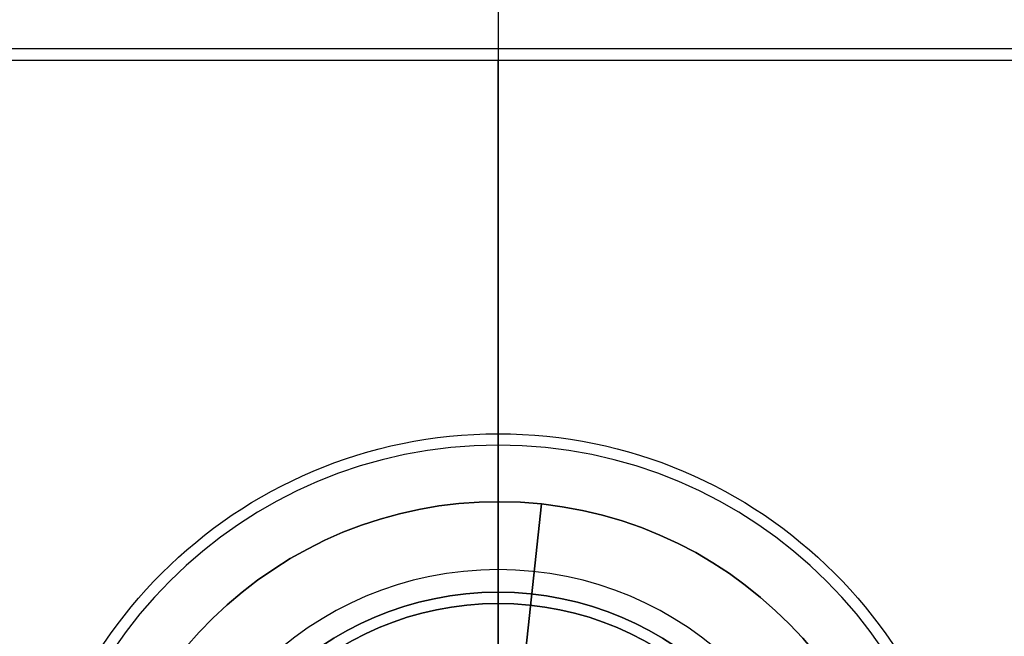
# Model space of a CAD drawing. Header units: millimetres. Extents: x -250 to 250, y -226 to 214.
# Tile 160 of 175: x -21 to 22, y 6 to 33. Entities that reach past the tile are written whole.
import ezdxf

# ---------------------------------------------------------------- set-up
doc = ezdxf.new("R2010")
doc.units = ezdxf.units.MM
doc.layers.add('Livello 01', color=7, linetype='Continuous')

# ---------------------------------------------------------------- blocks, each defined once
blk = doc.blocks.new('MCP141A13_03')
at = {"layer": 'Livello 01', "color": 253, "true_color": 0x999999}
for p, q in [((0, 6, 5), (0, 6, 182)), ((0, 1, 182), (0, 6, 182)), ((31, 3.5, 182), (-31, 3.5, 182)), ((0, -5, 205), (0, 1, 199)), ((0, 1, 182), (0, 1, 199)), ((0, -6, 205), (0, -5, 205)), ((0, -6), (0, -6, 205))]:
    blk.add_line(p, q, dxfattribs=at)
at = {"layer": 'Livello 01', "color": 253, "true_color": 0x999999, "extrusion": (0, -1, 0)}
blk.add_arc((0, 220, -1), 21, 180, 0, dxfattribs=at)
at = {"layer": 'Livello 01', "color": 253, "true_color": 0x999999, "extrusion": (0, 1, 0)}
for centre in [(0, 220, -5), (0, 220, -5.5), (0, 220, -6)]:
    blk.add_arc(centre, 15, 180, 0, dxfattribs=at)
at = {"layer": 'Livello 01', "color": 253, "true_color": 0x999999}
for points in [[(31, 6, 182), (-31, 6, 182)], [(31, 1, 182), (-31, 1, 182)]]:
    blk.add_open_spline(points, degree=1, dxfattribs=at)
blk = doc.blocks.new('MCP141A14_03')
at = {"layer": 'Livello 01', "color": 253, "true_color": 0x999999}
for p, q in [((0, 6), (0, 6, 209.5)), ((0, 4, 209.5), (0, -6, 199.5)), ((0, -6, 5), (0, -6, 199.5))]:
    blk.add_line(p, q, dxfattribs=at)
at = {"layer": 'Livello 01', "color": 253, "true_color": 0x999999, "extrusion": (0, 1, 0)}
blk.add_arc((0, 220, -6), 20.5, 180, 0, dxfattribs=at)
blk = doc.blocks.new('MCP144A03_03')
at = {"layer": 'Livello 01', "color": 253, "true_color": 0x999999}
for p, q in [((-30.5, 37.5, 2), (30.5, 37.5, 2)), ((0, 14, 4), (0, 37.5, 4)), ((0, 14), (0, 37.5)), ((0, 37.5), (0, 37.5, 4)), ((0, 14, 4), (0, 14))]:
    blk.add_line(p, q, dxfattribs=at)
for centre in [(0, 0, 4), (0, 0)]:
    blk.add_arc(centre, 14, 0, 180, dxfattribs=at)
at = {"layer": 'Livello 01', "color": 253, "true_color": 0x999999, "extrusion": (0, 0, -1)}
blk.add_arc((0, 0, -2), 14, 0, 180, dxfattribs=at)
at = {"layer": 'Livello 01', "color": 253, "true_color": 0x999999}
for points in [[(-30.5, 37.5, 4), (30.5, 37.5, 4)], [(-30.5, 37.5), (30.5, 37.5)]]:
    blk.add_open_spline(points, degree=1, dxfattribs=at)
blk = doc.blocks.new('MCP141A04_01')
at = {"layer": 'Livello 01', "color": 251, "true_color": 0x706969}
for p, q in [((0, 13.5, 166.5), (0, 13.5, -166.5)), ((0, 8.75, 166.5), (0, 13.5, 166.5)), ((0, 8.75, -166.5), (0, 13.5, -166.5)), ((0, 8.5, 126.35), (0, 8.75, 126.5)), ((0, 8.75, 126.5), (0, 8.75, 166.5)), ((0, 8.5, -126.35), (0, 8.75, -126.5)), ((0, 8.75, -126.5), (0, 8.75, -166.5)), ((0, 8.5, 126.35), (0, 8.5, -126.35)), ((-13.5, 0, 166.5), (-8.75, 0, 166.5)), ((-13.5, 0, -166.5), (-8.75, 0, -166.5)), ((8.75, 0, 166.5), (13.5, 0, 166.5)), ((8.75, 0, -166.5), (13.5, 0, -166.5)), ((0, -8.5, -126.35), (0, -8.75, -126.5)), ((0, -8.5, 126.35), (0, -8.75, 126.5)), ((0, -8.5, 126.35), (0, -8.5, -126.35)), ((0, -8.75, -126.5), (0, -8.75, -166.5)), ((0, -8.75, 126.5), (0, -8.75, 166.5)), ((0, -13.5, 166.5), (0, -8.75, 166.5)), ((0, -13.5, -166.5), (0, -8.75, -166.5)), ((0, -13.5, 166.5), (0, -13.5, -166.5))]:
    blk.add_line(p, q, dxfattribs=at)
at = {"layer": 'Livello 01', "color": 251, "true_color": 0x706969, "extrusion": (0, 0, -1)}
for centre, radius, start, end in [((0, 0, -166.5), 13.5, 0, 180), ((0, 0), 13.5, 0, 180), ((0, 0, -126.5), 8.75, 0, 180), ((0, 0, -166.5), 8.75, 0, 180), ((0, 0, 166.5), 8.75, 0, 180), ((0, 0, 146.5), 8.75, 0, 180), ((0, 0, -126.35), 8.5, 0, 180), ((0, 0), 8.5, 0, 180), ((0, 0), 13.5, 180, 0), ((0, 0, 126.5), 8.75, 180, 0), ((0, 0, -166.5), 8.75, 180, 0), ((0, 0, 146.5), 8.75, 180, 0), ((0, 0, 126.35), 8.5, 180, 0), ((0, 0), 8.5, 180, 0)]:
    blk.add_arc(centre, radius, start, end, dxfattribs=at)
at = {"layer": 'Livello 01', "color": 251, "true_color": 0x706969}
for centre, radius, start, end in [((0, 0, -166.5), 13.5, 0, 180), ((0, 0, -126.5), 8.75, 0, 180), ((0, 0, 146.5), 8.75, 0, 180), ((0, 0, -126.35), 8.5, 0, 180), ((0, 0, 166.5), 13.5, 180, 0), ((0, 0, -166.5), 13.5, 180, 0), ((0, 0, -166.5), 8.75, 180, 0), ((0, 0, 126.5), 8.75, 180, 0), ((0, 0, 146.5), 8.75, 180, 0), ((0, 0, 126.35), 8.5, 180, 0)]:
    blk.add_arc(centre, radius, start, end, dxfattribs=at)
for points in [[(-13.5, 0, -166.5), (-13.5, 0, 166.5)], [(-8.75, 0, -126.5), (-8.75, 0, -166.5)], [(-8.5, 0, -126.35), (-8.75, 0, -126.5)], [(-8.75, 0, 166.5), (-8.75, 0, 126.5)], [(-8.75, 0, 126.5), (-8.5, 0, 126.35)], [(-8.5, 0, 126.35), (-8.5, 0, -126.35)], [(8.75, 0, -126.5), (8.5, 0, -126.35)], [(8.5, 0, 126.35), (8.75, 0, 126.5)], [(8.5, 0, -126.35), (8.5, 0, 126.35)], [(8.75, 0, -166.5), (8.75, 0, -126.5)], [(8.75, 0, 126.5), (8.75, 0, 166.5)], [(13.5, 0, 166.5), (13.5, 0, -166.5)]]:
    blk.add_open_spline(points, degree=1, dxfattribs=at)
blk = doc.blocks.new('MCA141A03_02')
at = {"layer": 'Livello 01'}
for name, p in [('MCP144A03_03', (0, 0)), ('MCP141A04_01', (0, 0, -162.5))]:
    blk.add_blockref(name, p, dxfattribs=at)
blk = doc.blocks.new('VTM20X40TSBIX')
at = {"layer": 'Livello 01', "color": 8, "true_color": 0x808080}
for p, q in [((0, 19, -18), (0, 20, -18)), ((0, 20, -18), (0, 20, -6)), ((0, 11.293, -10.293), (0, 19, -18))]:
    blk.add_line(p, q, dxfattribs=at)
at = {"layer": 'Livello 01', "color": 8, "true_color": 0x808080, "extrusion": (0, -1, 0)}
for centre in [(0, 0, -20), (0, 0, -19)]:
    blk.add_arc(centre, 18, 180, 0, dxfattribs=at)
at = {"layer": 'Livello 01', "color": 8, "true_color": 0x808080, "extrusion": (0, 1, 0)}
blk.add_arc((0, 0, 19.5), 18, 180, 0, dxfattribs=at)

msp = doc.modelspace()

# ---------------------------------------------------------------- block references
at = {"layer": 'Livello 01', "extrusion": (0, -1, -2.22045e-16)}
for name, p in [('MCP141A13_03', (0, 337.97, -214.03)), ('MCP141A14_03', (0, -0.03, -214.03))]:
    msp.add_blockref(name, p, dxfattribs=at)
at = {"layer": 'Livello 01', "rotation": 359.9999999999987}
msp.add_blockref('MCA141A03_02', (0, -5.97, 339.97), dxfattribs=at)
at = {"layer": 'Livello 01', "extrusion": (-0.106088, -0.994357, -2.35989e-16), "rotation": 180}
msp.add_blockref('VTM20X40TSBIX', (0.633, 13.97, 5.936), dxfattribs=at)

doc.saveas('drawing.dxf')
